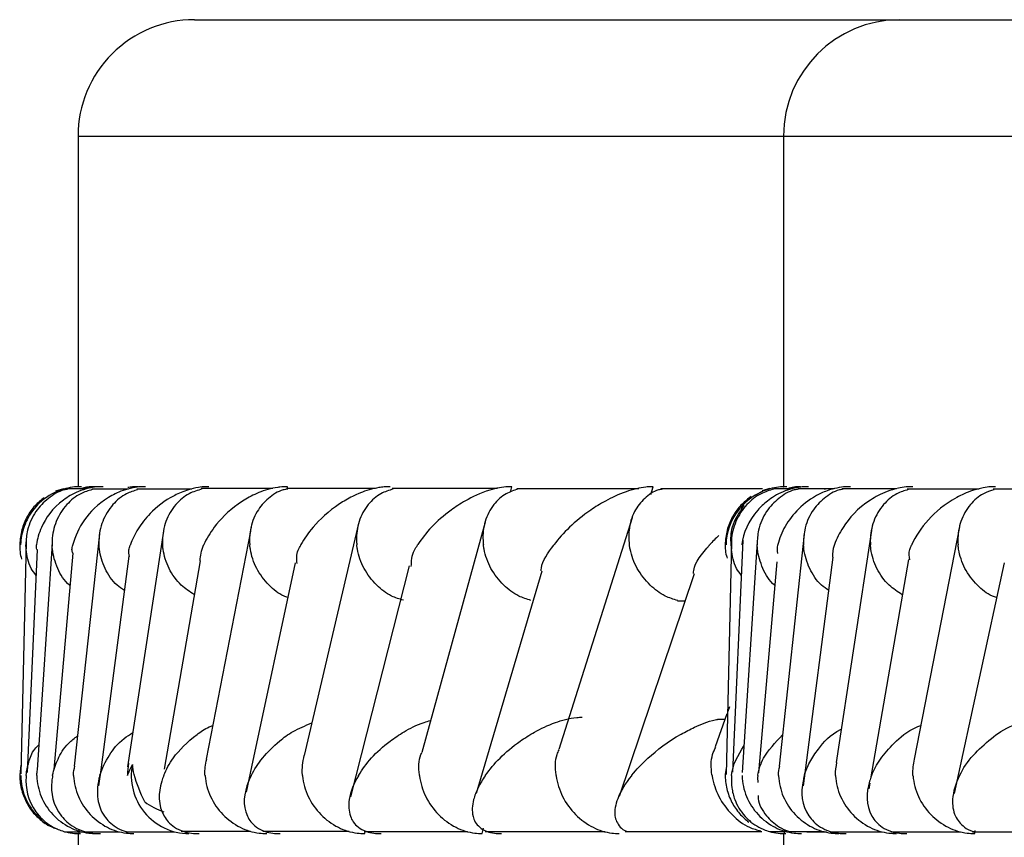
# Model space of a CAD drawing. Header units: millimetres. Extents: x 69 to 135, y 39 to 174.
# Tile 93 of 199: x 68.664 to 69.087, y 122.511 to 122.862. Entities that reach past the tile are written whole.
import ezdxf

# ---------------------------------------------------------------- set-up
doc = ezdxf.new("R2010")
doc.units = ezdxf.units.MM

msp = doc.modelspace()

# ---------------------------------------------------------------- linework, layer by layer
at = {"color": 7, "linetype": 'Continuous', "lineweight": 25}
for p, q in [((68.7388121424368, 122.8622491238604), (69.04188536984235, 122.8622491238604)), ((69.04188536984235, 122.8622491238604), (69.41912465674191, 122.8622491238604)), ((68.68881278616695, 122.8122490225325), (68.68881278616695, 122.6616329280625)), ((68.99188452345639, 122.8122490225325), (68.99188452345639, 122.6616329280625)), ((68.68251704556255, 122.6607343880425), (68.67909573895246, 122.6596577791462)), ((68.69244270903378, 122.6606803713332), (68.68419491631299, 122.6606803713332)), ((68.71053718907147, 122.6606241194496), (68.69467490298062, 122.6606241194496)), ((68.73763197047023, 122.66056637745), (68.7140598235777, 122.66056637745)), ((68.77244108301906, 122.6608267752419), (68.74174320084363, 122.6608267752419)), ((68.81655448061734, 122.6608211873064), (68.77852522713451, 122.6608211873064)), ((68.77861314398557, 122.6605425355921), (68.77881728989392, 122.6616299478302)), ((68.86900954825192, 122.6608051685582), (68.82374876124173, 122.6608051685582)), ((68.87462430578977, 122.6593299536), (68.87524419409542, 122.6616299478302)), ((68.92973774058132, 122.6607764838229), (68.8773094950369, 122.6607764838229)), ((68.93488609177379, 122.6582138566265), (68.93594556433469, 122.6616299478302)), ((68.98286783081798, 122.6607343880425), (68.93915080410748, 122.6607343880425)), ((68.98284845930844, 122.6595162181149), (68.97954338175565, 122.6578264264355)), ((68.98586445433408, 122.6608051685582), (68.9827143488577, 122.659879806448)), ((68.99577372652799, 122.6607764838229), (68.98758553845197, 122.6607764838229)), ((68.99692856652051, 122.661352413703), (68.99339103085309, 122.6604821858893)), ((69.0137177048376, 122.6607343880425), (68.99801486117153, 122.6607343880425)), ((69.00997453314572, 122.66056637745), (69.0093352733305, 122.66056637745)), ((69.04039674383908, 122.6606803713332), (69.01715540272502, 122.6606803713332)), ((69.0759196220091, 122.6606241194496), (69.04508911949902, 122.6606241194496)), ((69.12042641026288, 122.66056637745), (69.08191733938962, 122.66056637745)), ((68.80935572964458, 122.6457736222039), (68.78596388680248, 122.5461116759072)), ((68.86370771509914, 122.6463290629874), (68.83647435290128, 122.5474974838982)), ((68.92680966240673, 122.6482885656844), (68.89532052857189, 122.5486970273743)), ((68.69808726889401, 122.6413643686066), (68.68715726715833, 122.5416219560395)), ((68.72551732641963, 122.6425881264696), (68.71010803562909, 122.5412889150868)), ((68.76284026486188, 122.6425091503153), (68.74389492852, 122.5445463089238)), ((68.76317554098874, 122.6442432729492), (68.76299672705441, 122.6433246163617)), ((69.00078498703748, 122.6413043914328), (68.98999654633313, 122.5415478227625)), ((69.02966790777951, 122.6428705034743), (69.01458793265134, 122.5431564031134)), ((69.0674870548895, 122.6443185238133), (69.04806339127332, 122.5446282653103)), ((68.66652511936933, 122.6379262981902), (68.66426312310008, 122.5382159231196)), ((68.6776458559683, 122.6371123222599), (68.67124580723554, 122.5399645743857)), ((68.96956258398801, 122.6378093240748), (68.96732144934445, 122.5380374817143)), ((68.9744203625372, 122.638636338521), (68.97004687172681, 122.5390049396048)), ((68.9806475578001, 122.6379348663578), (68.97418045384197, 122.5388861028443)), ((68.67123984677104, 122.6346882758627), (68.66700195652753, 122.5388101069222)), ((68.68654184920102, 122.6331225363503), (68.67839389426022, 122.540106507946)), ((68.71063851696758, 122.6317557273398), (68.6985626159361, 122.5400357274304)), ((68.74127679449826, 122.629736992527), (68.72584664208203, 122.5402611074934)), ((68.78210746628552, 122.6288853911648), (68.76336627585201, 122.5413444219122)), ((69.01309781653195, 122.6314226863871), (69.00036179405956, 122.5331528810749)), ((69.04552721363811, 122.6303192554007), (69.02924620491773, 122.5361662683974)), ((69.08668422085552, 122.6289155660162), (69.06519376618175, 122.5298444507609)), ((68.83112483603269, 122.6275763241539), (68.80581223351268, 122.5283636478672)), ((68.88806515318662, 122.6253743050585), (68.85980510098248, 122.5298541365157)), ((68.95344399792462, 122.6242336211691), (68.92123364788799, 122.5285066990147)), ((68.94640319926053, 122.6125932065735), (68.94952648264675, 122.6125932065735)), ((68.96864020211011, 122.567041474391), (68.96792792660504, 122.5650462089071)), ((68.96757923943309, 122.5640720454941), (68.96251135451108, 122.549866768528)), ((68.96668964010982, 122.5615761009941), (68.96357827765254, 122.5615761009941)), ((68.6985626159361, 122.5400357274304), (68.6976476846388, 122.5330902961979)), ((68.76336627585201, 122.5413444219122), (68.76103722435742, 122.5304650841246)), ((69.02892582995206, 122.53431442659), (69.02849667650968, 122.5318315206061)), ((68.68931197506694, 122.5125907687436), (68.6893387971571, 122.5140529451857)), ((68.73318397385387, 122.5136591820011), (68.76294457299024, 122.5136591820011)), ((68.86243813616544, 122.5125907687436), (68.8630580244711, 122.5148792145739)), ((68.99237179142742, 122.5125907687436), (68.99239712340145, 122.5140365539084)), ((69.0740286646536, 122.5125907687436), (69.07428049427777, 122.5139147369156)), ((68.68305199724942, 122.5134192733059), (68.6903297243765, 122.5134192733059)), ((68.68881278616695, 122.5125907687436), (68.68881278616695, 122.4964509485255)), ((68.69175427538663, 122.5134025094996), (68.70663606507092, 122.5134025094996)), ((68.70929592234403, 122.5133965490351), (68.73021715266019, 122.5133965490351)), ((68.76821809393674, 122.5136014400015), (68.80532794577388, 122.5136014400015)), ((68.81176375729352, 122.513544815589), (68.856117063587, 122.513544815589)), ((68.8119559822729, 122.5125907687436), (68.81217651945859, 122.513544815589)), ((68.86369877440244, 122.5134907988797), (68.91522698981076, 122.5134907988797)), ((68.92392777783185, 122.5134483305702), (68.98258917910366, 122.5134483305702)), ((68.98584210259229, 122.5134907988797), (68.99307214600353, 122.5134907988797)), ((68.99188452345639, 122.5125907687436), (68.99188452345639, 122.4864980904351)), ((68.99456971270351, 122.5134483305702), (69.00931590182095, 122.5134483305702)), ((69.00194280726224, 122.5134192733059), (69.01042454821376, 122.5134192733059)), ((69.01199364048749, 122.5134192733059), (69.03426789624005, 122.5134192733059)), ((69.03814964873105, 122.5134025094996), (69.06799965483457, 122.5134025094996)), ((69.07313608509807, 122.5133965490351), (69.10801225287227, 122.5133965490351))]:
    msp.add_line(p, q, dxfattribs=at)
at = {"color": 1, "linetype": 'Continuous', "lineweight": 25}
for p, q in [((68.68881278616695, 122.8122490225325), (68.99188452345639, 122.8122490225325)), ((68.99188452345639, 122.8122490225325), (69.37329315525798, 122.8122490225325))]:
    msp.add_line(p, q, dxfattribs=at)
at = {"color": 7, "linetype": 'Continuous', "lineweight": 25, "flags": 128}
msp.add_lwpolyline([(68.98906820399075, 122.6293462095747), (68.98135983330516, 122.5404134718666), (68.98121678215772, 122.5387635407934)], dxfattribs=at)
at = {"color": 7, "linetype": 'Continuous', "lineweight": 25}
for centre, radius, start, end in [((68.73881228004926, 122.8122491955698), 0.04999999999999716, 89.99999999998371, 180.0000000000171), ((69.0418851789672, 122.8122491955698), 0.05000000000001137, 90, 180), ((68.73661294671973, 122.5375152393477), 0.02492501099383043, 168.9386502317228, 269.6227108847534), ((68.73549750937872, 122.5504266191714), 0.03015009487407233, 233.2766614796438, 250.9992775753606)]:
    msp.add_arc(centre, radius, start, end, dxfattribs=at)
for points, knots in [([(68.69022541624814, 122.6616299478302), (68.69015539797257, 122.6616307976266), (68.68889876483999, 122.661646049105), (68.68614258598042, 122.6614599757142), (68.68168293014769, 122.6604460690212), (68.67504803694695, 122.6574825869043), (68.66921041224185, 122.6519598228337), (68.66518958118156, 122.6445623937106), (68.66421124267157, 122.6393275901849), (68.66413594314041, 122.6366671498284), (68.66413497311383, 122.6366328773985)], [0, 0, 0, 0, 0.002840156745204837, 0.05097290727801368, 0.1103412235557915, 0.2078197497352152, 0.4531879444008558, 0.7216433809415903, 0.996414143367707, 1, 1, 1, 1]), ([(68.68430071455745, 122.6604978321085), (68.68379724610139, 122.6604163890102), (68.6807284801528, 122.6599199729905), (68.6757616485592, 122.6566998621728), (68.670091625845, 122.6509178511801), (68.66700853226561, 122.6438552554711), (68.66639767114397, 122.6388334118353), (68.66642712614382, 122.6367142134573), (68.66642826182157, 122.6366325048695)], [0, 0, 0, 0, 0.04526038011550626, 0.2758733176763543, 0.5176206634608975, 0.7965451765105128, 0.9921555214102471, 1, 1, 1, 1]), ([(68.69959526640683, 122.6616299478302), (68.6986285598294, 122.6616115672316), (68.69651923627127, 122.6615714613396), (68.69270178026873, 122.6609049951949), (68.68739217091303, 122.6591292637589), (68.67856575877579, 122.6536469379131), (68.673186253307, 122.6457290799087), (68.6712606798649, 122.6391740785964), (68.67093434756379, 122.63666702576), (68.67092990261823, 122.6366328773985)], [0, 0, 0, 0, 0.0388691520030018, 0.0848112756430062, 0.1629379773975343, 0.3126964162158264, 0.7369057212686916, 0.9964164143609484, 1, 1, 1, 1]), ([(68.69489991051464, 122.6603901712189), (68.69321310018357, 122.6598797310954), (68.68901281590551, 122.658608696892), (68.6834221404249, 122.6538706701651), (68.67897227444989, 122.6469278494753), (68.67765957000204, 122.6407744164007), (68.67763215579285, 122.6373370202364), (68.67764821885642, 122.6367142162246), (68.67765032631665, 122.6366325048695)], [0, 0, 0, 0, 0.1589046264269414, 0.3956844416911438, 0.6676515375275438, 0.9398394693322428, 0.9921069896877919, 1, 1, 1, 1]), ([(68.71781640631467, 122.6616299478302), (68.7171382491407, 122.6616239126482), (68.71535187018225, 122.6616080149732), (68.71188480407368, 122.6611323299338), (68.70679139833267, 122.6596869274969), (68.6981912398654, 122.6552553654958), (68.69064538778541, 122.6472581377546), (68.68750450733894, 122.6402883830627), (68.6866113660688, 122.6366670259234), (68.6866029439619, 122.6366328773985)], [0, 0, 0, 0, 0.02738115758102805, 0.07212653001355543, 0.1418833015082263, 0.2690956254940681, 0.6203434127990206, 0.9964199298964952, 1, 1, 1, 1]), ([(68.69599514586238, 122.6616329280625), (68.69439485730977, 122.6616205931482), (68.69217426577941, 122.6616034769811), (68.69013961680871, 122.6608033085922), (68.68957125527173, 122.6605797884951)], [0, 0, 0, 0, 0.7206586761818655, 1, 1, 1, 1]), ([(68.69777434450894, 122.6616299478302), (68.69720151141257, 122.6616258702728), (68.69539857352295, 122.6616130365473), (68.69291256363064, 122.6613064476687), (68.69144176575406, 122.6608246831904), (68.6908840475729, 122.6606420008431)], [0, 0, 0, 0, 0.2242624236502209, 0.7058447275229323, 1, 1, 1, 1]), ([(68.7143608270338, 122.6603216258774), (68.71275720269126, 122.6598298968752), (68.70866537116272, 122.6585751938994), (68.70324219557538, 122.6538709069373), (68.69893141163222, 122.6469325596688), (68.6977439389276, 122.6407771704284), (68.69777455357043, 122.6373385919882), (68.69780203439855, 122.636714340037), (68.69780563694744, 122.6366325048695)], [0, 0, 0, 0, 0.1536409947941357, 0.3920326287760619, 0.6655999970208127, 0.939342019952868, 0.9920481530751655, 1, 1, 1, 1]), ([(68.71468865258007, 122.6616299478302), (68.71385898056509, 122.6616206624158), (68.71226153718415, 122.6616027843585), (68.71083727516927, 122.6613733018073), (68.71015273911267, 122.6612630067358)], [0, 0, 0, 0, 0.5193749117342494, 1, 1, 1, 1]), ([(68.74502294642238, 122.6616295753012), (68.74461591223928, 122.6616299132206), (68.74312022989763, 122.6616311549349), (68.7400085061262, 122.6613084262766), (68.73512481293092, 122.6601226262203), (68.72691752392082, 122.6565324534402), (68.71986778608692, 122.6506838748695), (68.71426234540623, 122.6435079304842), (68.71209200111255, 122.6389692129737), (68.71128967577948, 122.6366666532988), (68.71127777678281, 122.6366325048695)], [0, 0, 0, 0, 0.01653727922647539, 0.06076766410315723, 0.1238725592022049, 0.2335088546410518, 0.5249147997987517, 0.7588892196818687, 0.996424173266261, 1, 1, 1, 1]), ([(68.74206208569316, 122.6606431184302), (68.74017333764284, 122.6600683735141), (68.73581690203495, 122.6587427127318), (68.73024593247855, 122.6538861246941), (68.72609406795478, 122.6469300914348), (68.7250177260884, 122.6407787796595), (68.72510678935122, 122.6373398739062), (68.72514566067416, 122.6367148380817), (68.72515075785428, 122.6366328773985)], [0, 0, 0, 0, 0.1773878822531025, 0.40914874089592, 0.6749684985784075, 0.940994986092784, 0.9922626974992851, 1, 1, 1, 1]), ([(68.77881728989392, 122.6616299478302), (68.77772666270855, 122.661606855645), (68.77632527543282, 122.6615771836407), (68.77343475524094, 122.6612000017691), (68.76868935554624, 122.6601238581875), (68.76286359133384, 122.6575861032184), (68.75430926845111, 122.6522232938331), (68.74749688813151, 122.6451367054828), (68.74393074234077, 122.6392091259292), (68.74282350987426, 122.6366673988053), (68.74280863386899, 122.6366332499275)], [0, 0, 0, 0, 0.04399569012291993, 0.0565316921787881, 0.1182056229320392, 0.2485776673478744, 0.3779132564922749, 0.7339197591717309, 0.996425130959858, 1, 1, 1, 1]), ([(68.7788858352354, 122.6605946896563), (68.77823000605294, 122.6604894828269), (68.7750856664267, 122.6599850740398), (68.77029530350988, 122.656715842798), (68.76516689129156, 122.6509158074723), (68.76265791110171, 122.6438584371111), (68.76241967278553, 122.6388338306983), (68.76260369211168, 122.6367145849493), (68.76261078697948, 122.6366328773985)], [0, 0, 0, 0, 0.05986882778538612, 0.2870380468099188, 0.5251632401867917, 0.7996343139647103, 0.9922748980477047, 1, 1, 1, 1]), ([(68.82284575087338, 122.6616299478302), (68.8220257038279, 122.6616184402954), (68.82044735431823, 122.6615962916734), (68.8173327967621, 122.661189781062), (68.81231657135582, 122.659989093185), (68.80652977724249, 122.6575290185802), (68.79756564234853, 122.6522200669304), (68.79006554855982, 122.6451491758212), (68.78594746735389, 122.6391954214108), (68.7845566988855, 122.6366671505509), (68.78453784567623, 122.6366328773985)], [0, 0, 0, 0, 0.03362641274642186, 0.06472096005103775, 0.1259400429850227, 0.2511318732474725, 0.3754641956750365, 0.7356146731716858, 0.9964160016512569, 0.9999999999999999, 0.9999999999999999, 0.9999999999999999, 0.9999999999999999]), ([(68.82419430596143, 122.66061629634), (68.82238472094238, 122.6600469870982), (68.81818385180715, 122.6587253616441), (68.81292425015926, 122.6538780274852), (68.80910788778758, 122.6469237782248), (68.80829598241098, 122.6407740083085), (68.80850521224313, 122.6373362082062), (68.80857077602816, 122.6367144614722), (68.8085793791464, 122.6366328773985)], [0, 0, 0, 0, 0.1755827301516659, 0.4076073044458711, 0.6742545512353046, 0.9410905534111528, 0.9922700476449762, 1, 1, 1, 1]), ([(68.87524419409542, 122.6616299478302), (68.87468637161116, 122.661626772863), (68.8729312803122, 122.6616167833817), (68.86955221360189, 122.6611763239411), (68.86264276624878, 122.659414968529), (68.8555905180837, 122.6559866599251), (68.84386632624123, 122.6482474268), (68.83795040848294, 122.6417052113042), (68.83474082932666, 122.6366671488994), (68.83471899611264, 122.6366328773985)], [0, 0, 0, 0, 0.02334993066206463, 0.07346649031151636, 0.1347026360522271, 0.3255523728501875, 0.4727989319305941, 0.9964137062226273, 1, 1, 1, 1]), ([(68.87782209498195, 122.6605797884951), (68.8760782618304, 122.6600193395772), (68.8719883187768, 122.6587048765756), (68.86691235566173, 122.6538756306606), (68.86328037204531, 122.6469228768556), (68.86258571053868, 122.6407720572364), (68.86286832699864, 122.6373359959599), (68.86294117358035, 122.6367144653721), (68.86295073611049, 122.6366328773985)], [0, 0, 0, 0, 0.1729687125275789, 0.4056765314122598, 0.6732080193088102, 0.9409565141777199, 0.992249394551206, 1, 1, 1, 1]), ([(68.93594556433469, 122.6616299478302), (68.93564019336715, 122.6616311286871), (68.93461114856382, 122.6616351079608), (68.93214514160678, 122.6614562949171), (68.92838894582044, 122.6607689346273), (68.92210547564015, 122.6588587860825), (68.91543539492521, 122.6556807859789), (68.90349415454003, 122.6481907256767), (68.89700922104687, 122.6416977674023), (68.89329394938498, 122.6366671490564), (68.89326863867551, 122.6366328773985)], [0, 0, 0, 0, 0.01306392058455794, 0.04402304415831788, 0.1002122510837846, 0.166355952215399, 0.3297164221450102, 0.4739187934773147, 0.9964160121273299, 0.9999999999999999, 0.9999999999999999, 0.9999999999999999, 0.9999999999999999]), ([(68.9396991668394, 122.6605335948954), (68.93917293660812, 122.660442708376), (68.93627636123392, 122.6599424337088), (68.93193841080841, 122.6567044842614), (68.92732544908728, 122.6509152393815), (68.92529879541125, 122.6438552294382), (68.92537267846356, 122.6388328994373), (68.92566015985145, 122.6367143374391), (68.92567121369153, 122.6366328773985)], [0, 0, 0, 0, 0.05088873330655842, 0.2801113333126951, 0.5204178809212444, 0.7977682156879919, 0.992224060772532, 1, 1, 1, 1]), ([(68.99327629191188, 122.6616299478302), (68.99269922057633, 122.6616267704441), (68.99088326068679, 122.6616167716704), (68.98765605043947, 122.6611762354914), (68.98160848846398, 122.6594152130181), (68.97648055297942, 122.6559861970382), (68.96925553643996, 122.6482499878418), (68.9673410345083, 122.6416823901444), (68.96719874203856, 122.6366671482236), (68.96719776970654, 122.6366328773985)], [0, 0, 0, 0, 0.02334246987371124, 0.07345537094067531, 0.1346973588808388, 0.3255437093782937, 0.472784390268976, 0.9963973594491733, 1, 1, 1, 1]), ([(68.98772560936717, 122.6605797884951), (68.98584056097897, 122.6600192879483), (68.98141902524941, 122.6587045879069), (68.97556597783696, 122.6538759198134), (68.97098291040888, 122.6469229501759), (68.96955444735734, 122.6407715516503), (68.96946337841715, 122.6373359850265), (68.96946808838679, 122.6367144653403), (68.96946870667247, 122.6366328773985)], [0, 0, 0, 0, 0.1729524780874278, 0.4056742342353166, 0.6732008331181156, 0.9409472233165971, 0.9922480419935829, 1, 1, 1, 1]), ([(69.0025790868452, 122.6616299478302), (69.00225732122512, 122.6616311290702), (69.00117308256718, 122.6616351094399), (68.99869737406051, 122.661456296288), (68.99519606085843, 122.6607691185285), (68.98983051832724, 122.6588583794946), (68.98488364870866, 122.6556808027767), (68.97718044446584, 122.6481915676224), (68.97466764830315, 122.6416899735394), (68.97394251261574, 122.6366671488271), (68.97393756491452, 122.6366328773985)], [0, 0, 0, 0, 0.01306654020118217, 0.04402971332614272, 0.1002225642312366, 0.1663523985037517, 0.3297168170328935, 0.4739185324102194, 0.996410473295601, 1, 1, 1, 1]), ([(68.99818771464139, 122.6605335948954), (68.9976204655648, 122.6604427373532), (68.99450004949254, 122.6599429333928), (68.98954223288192, 122.6567037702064), (68.98399665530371, 122.6509157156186), (68.98103932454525, 122.6438554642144), (68.98054271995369, 122.6388317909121), (68.98059775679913, 122.6367143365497), (68.98059987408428, 122.6366328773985)], [0, 0, 0, 0, 0.05092031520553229, 0.2801107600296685, 0.5204285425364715, 0.7977603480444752, 0.9922197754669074, 1, 1, 1, 1]), ([(69.02060949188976, 122.6616299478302), (69.02054048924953, 122.6616307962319), (69.01929353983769, 122.6616461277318), (69.01651128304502, 122.6614601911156), (69.01186345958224, 122.6604458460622), (69.00464519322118, 122.6574826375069), (68.99769334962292, 122.6519605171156), (68.99214121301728, 122.6445597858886), (68.9901207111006, 122.639332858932), (68.98946554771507, 122.6366671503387), (68.98945712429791, 122.6366328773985)], [0, 0, 0, 0, 0.002821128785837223, 0.05098072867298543, 0.1103347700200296, 0.2078154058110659, 0.4531874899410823, 0.721639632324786, 0.9964211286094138, 1, 1, 1, 1]), ([(68.99327629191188, 122.6616299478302), (68.99293607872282, 122.6616312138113), (68.99224809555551, 122.6616337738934), (68.9918173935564, 122.6616328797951), (68.99194471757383, 122.6616329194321), (68.99197244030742, 122.6616329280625)], [0, 0, 0, 0, 0.4335138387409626, 0.8766568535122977, 1, 1, 1, 1]), ([(68.99917417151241, 122.6616329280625), (68.99895146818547, 122.661632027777), (68.99682641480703, 122.66162343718), (68.99475034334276, 122.6610806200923), (68.9928918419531, 122.6605946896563)], [0, 0, 0, 0, 0.1047989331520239, 1, 1, 1, 1]), ([(69.01739084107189, 122.6604978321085), (69.01689395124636, 122.660416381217), (69.01386449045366, 122.6599197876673), (69.00904981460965, 122.6566994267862), (69.00363061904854, 122.6509176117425), (69.00081600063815, 122.6438568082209), (69.00041520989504, 122.6388315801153), (69.00050868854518, 122.6367142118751), (69.00051229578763, 122.6366325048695)], [0, 0, 0, 0, 0.04524177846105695, 0.2758321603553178, 0.5175994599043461, 0.7965427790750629, 0.9921488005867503, 1, 1, 1, 1]), ([(69.04739581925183, 122.6616299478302), (69.04643417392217, 122.6616115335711), (69.0443350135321, 122.6615713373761), (69.04041145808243, 122.6609050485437), (69.03477752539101, 122.6591294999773), (69.0248885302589, 122.6536470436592), (69.01788049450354, 122.6457232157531), (69.01466103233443, 122.6391819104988), (69.01378473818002, 122.6366670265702), (69.01377283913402, 122.6366328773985)], [0, 0, 0, 0, 0.03884885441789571, 0.08480255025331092, 0.162940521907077, 0.3126915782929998, 0.7369138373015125, 0.9964275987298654, 0.9999999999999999, 0.9999999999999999, 0.9999999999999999, 0.9999999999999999]), ([(69.04544674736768, 122.6603901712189), (69.04379667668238, 122.6598796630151), (69.03968726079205, 122.6586082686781), (69.03432891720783, 122.6538710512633), (69.03018026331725, 122.6469284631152), (69.02910662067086, 122.6407725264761), (69.0292053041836, 122.6373373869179), (69.02924409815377, 122.6367142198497), (69.02924918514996, 122.6366325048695)], [0, 0, 0, 0, 0.1588810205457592, 0.3956849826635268, 0.6676443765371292, 0.9398247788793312, 0.9921093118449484, 1, 1, 1, 1]), ([(69.08301555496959, 122.6616299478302), (69.0823446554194, 122.6616238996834), (69.0805770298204, 122.6616079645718), (69.07705406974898, 122.66113269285), (69.07172244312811, 122.659686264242), (69.06229805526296, 122.6552558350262), (69.05320068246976, 122.6472587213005), (69.04854622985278, 122.6402861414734), (69.04696962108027, 122.6366670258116), (69.04695474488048, 122.6366328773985)], [0, 0, 0, 0, 0.02738000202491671, 0.07213835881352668, 0.1418650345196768, 0.2690823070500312, 0.6203301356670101, 0.9964175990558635, 0.9999999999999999, 0.9999999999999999, 0.9999999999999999, 0.9999999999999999]), ([(69.08235245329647, 122.6603216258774), (69.08078989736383, 122.6598299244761), (69.07680307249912, 122.6585753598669), (69.07162921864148, 122.6538707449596), (69.06763926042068, 122.6469332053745), (69.06668626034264, 122.6407753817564), (69.06684762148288, 122.6373392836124), (69.06689784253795, 122.6367143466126), (69.06690441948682, 122.6366325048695)], [0, 0, 0, 0, 0.1536525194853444, 0.392040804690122, 0.6656034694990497, 0.9393442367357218, 0.9920565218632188, 1, 1, 1, 1]), ([(68.67429756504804, 122.6569856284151), (68.67292011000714, 122.6558681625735), (68.67004384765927, 122.6535347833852), (68.66671804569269, 122.6487846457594), (68.66436910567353, 122.6431059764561), (68.66365446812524, 122.6368787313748), (68.66382604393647, 122.6325214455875), (68.66457504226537, 122.6305345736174), (68.66458051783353, 122.6305200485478)], [0, 0, 0, 0, 0.1773549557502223, 0.370334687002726, 0.575301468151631, 0.786850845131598, 0.9984417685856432, 1, 1, 1, 1]), ([(68.97799068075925, 122.6574136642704), (68.97664045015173, 122.6563902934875), (68.97380787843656, 122.6542434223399), (68.9704005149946, 122.6498063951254), (68.96783255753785, 122.644389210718), (68.96676437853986, 122.6382735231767), (68.96674134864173, 122.633610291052), (68.9675383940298, 122.6312886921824), (68.9676477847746, 122.6309700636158)], [0, 0, 0, 0, 0.167667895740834, 0.3517409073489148, 0.5495504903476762, 0.7565168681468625, 0.9665830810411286, 1, 1, 1, 1]), ([(68.97486292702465, 122.6536656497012), (68.97282534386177, 122.6505345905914), (68.96922157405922, 122.6449968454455), (68.969081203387, 122.6391886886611), (68.96926504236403, 122.6366671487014), (68.96926754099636, 122.6366328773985)], [0, 0, 0, 0, 0.5620376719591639, 0.9940474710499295, 1, 1, 1, 1]), ([(68.964157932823, 122.6406658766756), (68.96275526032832, 122.6393574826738), (68.96131598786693, 122.6380149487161), (68.96018571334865, 122.6366671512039), (68.96015697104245, 122.6366328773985)], [0, 0, 0, 0, 0.9745705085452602, 0.9999999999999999, 0.9999999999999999, 0.9999999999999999, 0.9999999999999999]), ([(68.67074661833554, 122.6235422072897), (68.67001505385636, 122.624517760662), (68.66752644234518, 122.6278363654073), (68.66665590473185, 122.6325064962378), (68.66643963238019, 122.6359311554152), (68.66642958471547, 122.6365509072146), (68.66642826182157, 122.6366325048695)], [0, 0, 0, 0, 0.2544562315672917, 0.8656006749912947, 0.9823047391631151, 1, 1, 1, 1]), ([(68.67106848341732, 122.6347106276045), (68.67095606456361, 122.635315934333), (68.67083734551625, 122.6359551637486), (68.67092523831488, 122.6365987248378), (68.67092990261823, 122.6366328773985)], [0, 0, 0, 0, 0.9469319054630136, 1, 1, 1, 1]), ([(68.68532293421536, 122.6192067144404), (68.68526014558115, 122.6192535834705), (68.6827921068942, 122.6210958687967), (68.67978277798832, 122.6265089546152), (68.67792860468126, 122.6324869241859), (68.67767474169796, 122.6359301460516), (68.67765316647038, 122.6365508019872), (68.67765032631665, 122.6366325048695)], [0, 0, 0, 0, 0.01161701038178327, 0.456630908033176, 0.9019145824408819, 0.9870880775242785, 1, 1, 1, 1]), ([(68.68651651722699, 122.6331299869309), (68.68636329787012, 122.6336140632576), (68.68600831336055, 122.6347355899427), (68.68643740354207, 122.6359147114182), (68.68659507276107, 122.6365987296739), (68.6866029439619, 122.6366328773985)], [0, 0, 0, 0, 0.4191057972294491, 0.9710004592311, 1, 1, 1, 1]), ([(68.70870136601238, 122.6170341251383), (68.70762173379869, 122.6177683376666), (68.70402982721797, 122.6202110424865), (68.70004309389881, 122.626433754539), (68.69816335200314, 122.6324876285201), (68.69784285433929, 122.6359284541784), (68.69780996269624, 122.6365506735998), (68.69780563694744, 122.6366325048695)], [0, 0, 0, 0, 0.1620760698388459, 0.5392226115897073, 0.9166537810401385, 0.9890387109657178, 0.9999999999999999, 0.9999999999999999, 0.9999999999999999, 0.9999999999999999]), ([(68.71093654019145, 122.6316678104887), (68.71071286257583, 122.6325908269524), (68.71032411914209, 122.6341949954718), (68.71102224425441, 122.6358713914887), (68.71126639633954, 122.6365986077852), (68.71127777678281, 122.6366325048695)], [0, 0, 0, 0, 0.5636842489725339, 0.979662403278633, 1, 1, 1, 1]), ([(68.73877637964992, 122.6152318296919), (68.73681711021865, 122.6165112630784), (68.73229618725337, 122.6194634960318), (68.72751833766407, 122.6263980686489), (68.72558178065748, 122.6324884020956), (68.72520086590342, 122.6359281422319), (68.72515657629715, 122.6365510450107), (68.72515075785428, 122.6366328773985)], [0, 0, 0, 0, 0.2560675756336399, 0.5908640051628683, 0.925913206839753, 0.9902670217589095, 1, 1, 1, 1]), ([(68.74122464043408, 122.6297440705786), (68.741500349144, 122.632001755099), (68.74178018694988, 122.6342932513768), (68.74279367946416, 122.6365992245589), (68.74280863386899, 122.6366332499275)], [0, 0, 0, 0, 0.9852446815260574, 1, 1, 1, 1]), ([(68.77893798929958, 122.6140829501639), (68.77839163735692, 122.6142620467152), (68.77531700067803, 122.6152699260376), (68.77034500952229, 122.6194702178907), (68.76511046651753, 122.6263208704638), (68.76311240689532, 122.6324954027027), (68.76267371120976, 122.6359299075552), (68.76261810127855, 122.6365511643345), (68.76261078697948, 122.6366328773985)], [0, 0, 0, 0, 0.05738526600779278, 0.3229399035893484, 0.6277460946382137, 0.9327587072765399, 0.9911558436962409, 1, 1, 1, 1]), ([(68.7828823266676, 122.6286577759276), (68.78276448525, 122.6305520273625), (68.7826028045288, 122.6331509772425), (68.78411312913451, 122.6358461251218), (68.78451947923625, 122.636598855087), (68.78453784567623, 122.6366328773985)], [0, 0, 0, 0, 0.7196159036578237, 0.9873270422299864, 1, 1, 1, 1]), ([(68.82859610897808, 122.6128673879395), (68.82687832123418, 122.6133811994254), (68.82261431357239, 122.6146566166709), (68.81653026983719, 122.6194005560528), (68.81125298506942, 122.626344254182), (68.80916479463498, 122.6324971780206), (68.80865054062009, 122.6359309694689), (68.80858765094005, 122.636551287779), (68.8085793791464, 122.6366328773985)], [0, 0, 0, 0, 0.1596556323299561, 0.3963078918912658, 0.6681359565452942, 0.9401449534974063, 0.9921273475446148, 1, 1, 1, 1]), ([(68.83197122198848, 122.6273297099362), (68.83206427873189, 122.6296738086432), (68.83218493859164, 122.6327132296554), (68.83422084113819, 122.6358543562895), (68.83469714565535, 122.6365987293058), (68.83471899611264, 122.6366328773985)], [0, 0, 0, 0, 0.7628412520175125, 0.989120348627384, 1, 1, 1, 1]), ([(68.88337277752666, 122.6127977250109), (68.88159890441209, 122.6133301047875), (68.87729464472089, 122.6146219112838), (68.87113103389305, 122.6193978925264), (68.86579495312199, 122.6263478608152), (68.86359885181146, 122.6324975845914), (68.86303924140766, 122.6359318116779), (68.86296103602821, 122.6365512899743), (68.86295073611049, 122.6366328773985)], [0, 0, 0, 0, 0.1648542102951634, 0.400014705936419, 0.6701824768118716, 0.9405655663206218, 0.9921722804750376, 1, 1, 1, 1]), ([(68.88775073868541, 122.625504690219), (68.88777871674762, 122.6258866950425), (68.88804069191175, 122.6294636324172), (68.89076717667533, 122.6332611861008), (68.89324330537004, 122.6365987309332), (68.89326863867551, 122.6366328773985)], [0, 0, 0, 0, 0.1058196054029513, 0.990851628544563, 0.9999999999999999, 0.9999999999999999, 0.9999999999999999, 0.9999999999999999]), ([(68.94644790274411, 122.6127299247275), (68.94462409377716, 122.6132799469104), (68.94029072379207, 122.6145867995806), (68.93406567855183, 122.6193960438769), (68.92866727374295, 122.626347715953), (68.92639826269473, 122.6324988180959), (68.92576801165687, 122.6359316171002), (68.92568247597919, 122.6365512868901), (68.92567121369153, 122.6366328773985)], [0, 0, 0, 0, 0.1698570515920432, 0.403580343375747, 0.6721570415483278, 0.940929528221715, 0.9922223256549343, 1, 1, 1, 1]), ([(68.95325326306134, 122.6243274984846), (68.95326683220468, 122.6247740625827), (68.95338554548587, 122.6286809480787), (68.95703376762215, 122.6329305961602), (68.96012816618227, 122.6365987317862), (68.96015697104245, 122.6366328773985)], [0, 0, 0, 0, 0.113358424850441, 0.9917465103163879, 1, 1, 1, 1]), ([(68.9737587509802, 122.623583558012), (68.97303809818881, 122.6245461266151), (68.97056251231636, 122.6278527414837), (68.96968575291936, 122.632506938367), (68.96948467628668, 122.6359318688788), (68.96947056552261, 122.6365512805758), (68.96946870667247, 122.6366328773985)], [0, 0, 0, 0, 0.2518588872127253, 0.865185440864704, 0.9822405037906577, 1, 1, 1, 1]), ([(68.98819499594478, 122.6192663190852), (68.98815766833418, 122.6192938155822), (68.98569985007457, 122.6211043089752), (68.98274905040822, 122.6265237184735), (68.98086761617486, 122.632488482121), (68.98062886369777, 122.6359324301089), (68.98060325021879, 122.6365513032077), (68.98059987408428, 122.6366328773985)], [0, 0, 0, 0, 0.006896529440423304, 0.45409860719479, 0.9016376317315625, 0.9870347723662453, 0.9999999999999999, 0.9999999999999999, 0.9999999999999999, 0.9999999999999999]), ([(68.98944222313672, 122.6329891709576), (68.98930325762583, 122.6341652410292), (68.98916030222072, 122.6353750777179), (68.98944906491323, 122.636598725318), (68.98945712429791, 122.6366328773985)], [0, 0, 0, 0, 0.9720899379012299, 1, 1, 1, 1]), ([(69.0112485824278, 122.6171525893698), (69.01022520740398, 122.6178511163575), (69.00669090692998, 122.6202635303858), (69.0027522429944, 122.6264410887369), (69.0008610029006, 122.6324932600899), (69.00055409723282, 122.6359309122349), (69.0005171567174, 122.6365509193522), (69.00051229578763, 122.6366325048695)], [0, 0, 0, 0, 0.1550769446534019, 0.5355695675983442, 0.9162752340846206, 0.9889828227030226, 1, 1, 1, 1]), ([(69.0130948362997, 122.6314230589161), (69.01313431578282, 122.6331222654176), (69.01317458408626, 122.6348554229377), (69.01376134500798, 122.6365987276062), (69.01377283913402, 122.6366328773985)], [0, 0, 0, 0, 0.9804108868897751, 1, 1, 1, 1]), ([(69.04291504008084, 122.6152132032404), (69.04094630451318, 122.6164988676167), (69.0364132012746, 122.6194591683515), (69.03162252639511, 122.6264010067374), (69.02968180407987, 122.632494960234), (69.02929927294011, 122.6359289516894), (69.02925500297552, 122.6365507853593), (69.02924918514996, 122.6366325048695)], [0, 0, 0, 0, 0.2568674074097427, 0.5914488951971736, 0.9262559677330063, 0.9903087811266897, 1, 1, 1, 1]), ([(69.04614263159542, 122.6301415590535), (69.04591967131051, 122.6316162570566), (69.04560050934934, 122.6337272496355), (69.0466314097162, 122.6359152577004), (69.04693935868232, 122.6365987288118), (69.04695474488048, 122.6366328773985)], [0, 0, 0, 0, 0.6876792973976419, 0.9843953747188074, 1, 1, 1, 1]), ([(69.08345066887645, 122.6140065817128), (69.08283245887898, 122.6142073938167), (69.07968272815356, 122.615230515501), (69.07464201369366, 122.6194612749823), (69.06940917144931, 122.6263202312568), (69.0674100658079, 122.6324927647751), (69.06696730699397, 122.6359283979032), (69.06691172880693, 122.6365506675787), (69.06690441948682, 122.6366325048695)], [0, 0, 0, 0, 0.06439337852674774, 0.3280791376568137, 0.6305163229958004, 0.9331730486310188, 0.9912113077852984, 1, 1, 1, 1]), ([(68.80931698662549, 122.5375908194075), (68.80933733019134, 122.5376249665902), (68.8122955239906, 122.5425903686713), (68.81782723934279, 122.5490658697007), (68.82892904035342, 122.5565036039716), (68.83476664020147, 122.5596388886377), (68.83932755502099, 122.5609555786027), (68.84025626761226, 122.5612236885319)], [0, 0, 0, 0, 0.004087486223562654, 0.5943685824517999, 0.7623559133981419, 0.9516099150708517, 1, 1, 1, 1]), ([(68.8638120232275, 122.5375908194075), (68.86383584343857, 122.5376249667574), (68.86728862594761, 122.5425746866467), (68.87344806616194, 122.548995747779), (68.88504675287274, 122.556458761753), (68.89165576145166, 122.5596787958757), (68.8981407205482, 122.5617115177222), (68.90217852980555, 122.5624561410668), (68.90462006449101, 122.5625888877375), (68.90538931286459, 122.562590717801), (68.9054533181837, 122.5625908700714)], [0, 0, 0, 0, 0.003598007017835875, 0.5215375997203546, 0.6668492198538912, 0.8334596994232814, 0.8999923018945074, 0.9672541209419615, 0.9972753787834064, 1, 1, 1, 1]), ([(68.92665469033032, 122.5375908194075), (68.92668198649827, 122.5376249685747), (68.92866171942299, 122.5401017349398), (68.93434345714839, 122.5460979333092), (68.94350515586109, 122.5531744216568), (68.95406161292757, 122.5585446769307), (68.95946552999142, 122.5608607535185), (68.96323253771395, 122.5616155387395), (68.96355443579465, 122.5616800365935)], [0, 0, 0, 0, 0.003974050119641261, 0.2882293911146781, 0.7008013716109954, 0.8260787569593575, 0.9851380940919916, 1, 1, 1, 1]), ([(68.69816922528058, 122.5375904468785), (68.69817962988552, 122.5376244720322), (68.69907270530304, 122.5405450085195), (68.70177527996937, 122.5458719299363), (68.70631211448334, 122.5521170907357), (68.71105155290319, 122.5551434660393), (68.71234171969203, 122.5559673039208)], [0, 0, 0, 0, 0.005423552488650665, 0.4655286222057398, 0.8545065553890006, 1, 1, 1, 1]), ([(68.72563951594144, 122.5375911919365), (68.72565290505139, 122.5376250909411), (68.72664052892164, 122.540125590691), (68.72984152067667, 122.5461177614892), (68.73683333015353, 122.5530576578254), (68.74333710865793, 122.5577449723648), (68.74619833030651, 122.5588747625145), (68.74670528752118, 122.5590749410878)], [0, 0, 0, 0, 0.004579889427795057, 0.3378273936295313, 0.8036007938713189, 0.9652015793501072, 1, 1, 1, 1]), ([(68.76322471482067, 122.5375908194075), (68.76324157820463, 122.537624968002), (68.76570692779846, 122.542617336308), (68.77090888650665, 122.5490331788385), (68.78079522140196, 122.5566101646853), (68.78641219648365, 122.5589729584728), (68.78926449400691, 122.5601727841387)], [0, 0, 0, 0, 0.004321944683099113, 0.6318485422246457, 0.813052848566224, 1, 1, 1, 1]), ([(69.0008714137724, 122.5375908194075), (69.00088132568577, 122.5376248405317), (69.00143365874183, 122.5395206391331), (69.00294583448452, 122.5433565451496), (69.00760815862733, 122.5499631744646), (69.01160671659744, 122.5550155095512), (69.01672023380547, 122.5575041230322), (69.01676052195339, 122.5575237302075)], [0, 0, 0, 0, 0.005027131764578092, 0.2801326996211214, 0.5580546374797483, 0.9965180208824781, 1, 1, 1, 1]), ([(69.02973794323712, 122.5375908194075), (69.02975133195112, 122.5376248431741), (69.03066844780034, 122.5399554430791), (69.03313811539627, 122.544644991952), (69.03935872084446, 122.5515878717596), (69.04502542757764, 122.5567097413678), (69.05034040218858, 122.5588861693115), (69.0508841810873, 122.5591088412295)], [0, 0, 0, 0, 0.0045705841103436, 0.3130812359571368, 0.6278793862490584, 0.9619280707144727, 1, 1, 1, 1]), ([(69.06752430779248, 122.5375904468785), (69.06754167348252, 122.5376244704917), (69.06903388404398, 122.5405480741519), (69.07254525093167, 122.5459429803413), (69.08050898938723, 122.553097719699), (69.08652916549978, 122.5576395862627), (69.0909278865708, 122.5592523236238), (69.09101002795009, 122.5592824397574)], [0, 0, 0, 0, 0.004536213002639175, 0.389790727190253, 0.7154574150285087, 0.994686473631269, 1, 1, 1, 1]), ([(68.67788129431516, 122.5375908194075), (68.67788772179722, 122.537624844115), (68.67832706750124, 122.5399505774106), (68.68004277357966, 122.5446040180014), (68.68309147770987, 122.5503734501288), (68.68724180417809, 122.5535688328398), (68.68858032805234, 122.5545993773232)], [0, 0, 0, 0, 0.005888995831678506, 0.4025378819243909, 0.8073121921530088, 1, 1, 1, 1]), ([(68.98082935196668, 122.5375908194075), (68.98083579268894, 122.5376249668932), (68.98130253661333, 122.5400995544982), (68.9830342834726, 122.5460412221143), (68.98834987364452, 122.5517163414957), (68.991455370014, 122.5550318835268)], [0, 0, 0, 0, 0.005784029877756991, 0.4191549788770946, 1, 1, 1, 1]), ([(68.66652809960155, 122.5375908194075), (68.66653104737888, 122.5376248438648), (68.66669598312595, 122.5395286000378), (68.66763177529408, 122.5433184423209), (68.66897219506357, 122.5477495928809), (68.67135735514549, 122.55014459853), (68.67195659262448, 122.5507463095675)], [0, 0, 0, 0, 0.007687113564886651, 0.4301138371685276, 0.8568242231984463, 1, 1, 1, 1]), ([(68.8941910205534, 122.5375908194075), (68.89418053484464, 122.5376723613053), (68.89378705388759, 122.5407322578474), (68.89358541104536, 122.5447721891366), (68.89519241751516, 122.547968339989), (68.89551871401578, 122.5486173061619)], [0, 0, 0, 0, 0.02135322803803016, 0.8012895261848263, 1, 1, 1, 1]), ([(68.96120154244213, 122.5375908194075), (68.96119005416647, 122.5376723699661), (68.9607586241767, 122.540734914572), (68.96053548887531, 122.5451903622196), (68.96228562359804, 122.5487393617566), (68.96278702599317, 122.5497561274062)], [0, 0, 0, 0, 0.01914556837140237, 0.718991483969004, 1, 1, 1, 1]), ([(68.9695700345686, 122.5375908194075), (68.96957247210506, 122.5376249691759), (68.96988221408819, 122.5419644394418), (68.97241980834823, 122.5462421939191), (68.97493743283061, 122.5504862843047)], [0, 0, 0, 0, 0.007869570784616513, 1, 1, 1, 1]), ([(68.74335997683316, 122.5375911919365), (68.7433537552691, 122.5376730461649), (68.7431755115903, 122.540018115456), (68.74364018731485, 122.542308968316), (68.74408864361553, 122.5445198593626)], [0, 0, 0, 0, 0.0349048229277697, 1, 1, 1, 1]), ([(68.78521435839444, 122.5375911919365), (68.78520669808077, 122.5376727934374), (68.78493594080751, 122.5405570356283), (68.78545124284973, 122.5433751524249), (68.78595196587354, 122.5461135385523)], [0, 0, 0, 0, 0.02829218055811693, 0.9999999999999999, 0.9999999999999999, 0.9999999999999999, 0.9999999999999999]), ([(68.83551918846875, 122.5375911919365), (68.83551021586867, 122.5376727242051), (68.83517350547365, 122.540732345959), (68.83495037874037, 122.5443540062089), (68.83638667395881, 122.5471989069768), (68.83652650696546, 122.5474758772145)], [0, 0, 0, 0, 0.02411604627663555, 0.9049911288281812, 0.9999999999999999, 0.9999999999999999, 0.9999999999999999, 0.9999999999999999]), ([(69.04750757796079, 122.5375908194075), (69.0475013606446, 122.5376725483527), (69.04732089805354, 122.540044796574), (69.0477896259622, 122.5423641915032), (69.04824220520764, 122.5446036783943)], [0, 0, 0, 0, 0.03445210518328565, 1, 1, 1, 1]), ([(68.66435998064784, 122.542515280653), (68.66408222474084, 122.5405694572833), (68.66350656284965, 122.5365366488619), (68.66460209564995, 122.5304568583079), (68.66700798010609, 122.5249177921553), (68.67039751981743, 122.5203196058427), (68.67325432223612, 122.5180811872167), (68.67461943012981, 122.5170115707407)], [0, 0, 0, 0, 0.2018084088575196, 0.4182572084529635, 0.6265395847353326, 0.8215439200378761, 0.9999999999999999, 0.9999999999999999, 0.9999999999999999, 0.9999999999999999]), ([(68.67109530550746, 122.5375908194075), (68.67109304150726, 122.5376724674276), (68.67107103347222, 122.5384661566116), (68.67126841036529, 122.5392416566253), (68.67144548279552, 122.5399373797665)], [0, 0, 0, 0, 0.1028715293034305, 0.9999999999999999, 0.9999999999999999, 0.9999999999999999, 0.9999999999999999]), ([(68.68690096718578, 122.5375908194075), (68.6868975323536, 122.5376725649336), (68.6868408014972, 122.5390227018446), (68.68715610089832, 122.5403421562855), (68.68745231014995, 122.5415817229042)], [0, 0, 0, 0, 0.06054610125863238, 1, 1, 1, 1]), ([(68.71051632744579, 122.5428092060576), (68.7102480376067, 122.5411470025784), (68.70996658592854, 122.5394032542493), (68.71007893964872, 122.5376721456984), (68.71008419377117, 122.5375911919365)], [0, 0, 0, 0, 0.9532358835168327, 1, 1, 1, 1]), ([(68.71008419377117, 122.5375911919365), (68.71009608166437, 122.5376225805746), (68.71064544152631, 122.5390731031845), (68.71140644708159, 122.5407028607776), (68.71215098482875, 122.5422973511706)], [0, 0, 0, 0, 0.02163953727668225, 1, 1, 1, 1]), ([(68.71746920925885, 122.5262603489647), (68.71566191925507, 122.5301102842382), (68.71323969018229, 122.5352701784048), (68.71237141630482, 122.5408745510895), (68.71215098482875, 122.5422973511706)], [0, 0, 0, 0, 0.746126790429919, 1, 1, 1, 1]), ([(68.96739893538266, 122.5415351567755), (68.96718608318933, 122.5404058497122), (68.96658046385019, 122.53719268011), (68.96733543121, 122.5318095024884), (68.96945079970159, 122.5260310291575), (68.97273132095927, 122.5211113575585), (68.97561474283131, 122.5186763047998), (68.97699975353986, 122.5175066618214)], [0, 0, 0, 0, 0.126085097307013, 0.3587445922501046, 0.585836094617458, 0.8010622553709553, 1, 1, 1, 1]), ([(68.98975067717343, 122.5375908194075), (68.9897472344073, 122.5376724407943), (68.98969135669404, 122.5389971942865), (68.99000101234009, 122.5402922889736), (68.99029158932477, 122.5415075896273)], [0, 0, 0, 0, 0.06161250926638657, 1, 1, 1, 1]), ([(69.01419603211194, 122.5375908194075), (69.01419123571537, 122.5376724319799), (69.01408123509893, 122.5395441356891), (69.0144857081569, 122.5413705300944), (69.01487254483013, 122.5431172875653)], [0, 0, 0, 0, 0.04360336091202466, 1, 1, 1, 1]), ([(68.6641707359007, 122.5375908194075), (68.66417159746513, 122.5375092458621), (68.66420395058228, 122.5344460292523), (68.66536933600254, 122.5283104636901), (68.67029853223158, 122.5206838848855), (68.67560053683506, 122.5159092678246), (68.67922065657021, 122.5148963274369), (68.67986761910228, 122.5147153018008)], [0, 0, 0, 0, 0.00856850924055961, 0.3217611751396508, 0.6354322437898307, 0.934846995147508, 1, 1, 1, 1]), ([(68.66652809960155, 122.5375908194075), (68.66652559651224, 122.5375565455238), (68.66646874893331, 122.5367781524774), (68.66626792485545, 122.5309106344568), (68.66837983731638, 122.5231776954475), (68.67640920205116, 122.5160515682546), (68.68190464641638, 122.5136351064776), (68.68611979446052, 122.5127202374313), (68.68869468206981, 122.5125814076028), (68.68984245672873, 122.5125936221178), (68.68985437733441, 122.5125937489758)], [0, 0, 0, 0, 0.003588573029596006, 0.08149996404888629, 0.6158307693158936, 0.8044488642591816, 0.8963903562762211, 0.9534534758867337, 0.9995165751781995, 1, 1, 1, 1]), ([(68.67109530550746, 122.5375908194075), (68.67109765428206, 122.5375091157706), (68.67118570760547, 122.5344461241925), (68.67248152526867, 122.5283610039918), (68.67746093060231, 122.520521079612), (68.68477238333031, 122.5149962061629), (68.69163165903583, 122.512790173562), (68.6955651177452, 122.5126340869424), (68.6966567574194, 122.5125907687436)], [0, 0, 0, 0, 0.006521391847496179, 0.2444807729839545, 0.4827779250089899, 0.7103439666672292, 0.919612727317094, 1, 1, 1, 1]), ([(68.67788129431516, 122.5375908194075), (68.6778753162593, 122.5375565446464), (68.67772893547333, 122.5367172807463), (68.67691989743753, 122.5308260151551), (68.67826867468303, 122.5230822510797), (68.68554036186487, 122.5160084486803), (68.69075147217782, 122.5136242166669), (68.69484926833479, 122.5127081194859), (68.69738749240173, 122.5125937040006), (68.69852387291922, 122.5125937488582), (68.69852685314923, 122.5125937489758)], [0, 0, 0, 0, 0.003585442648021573, 0.08779441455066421, 0.6190517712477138, 0.806042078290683, 0.8972552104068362, 0.9539611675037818, 0.9998792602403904, 1, 1, 1, 1]), ([(68.68690096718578, 122.5375908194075), (68.68690430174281, 122.5375089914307), (68.68702910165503, 122.5344464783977), (68.68845701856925, 122.528363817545), (68.69355090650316, 122.5205276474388), (68.70093476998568, 122.5150013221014), (68.70781172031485, 122.5127908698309), (68.71173882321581, 122.5126343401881), (68.71283196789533, 122.5125907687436)], [0, 0, 0, 0, 0.006528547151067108, 0.2443389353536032, 0.4824950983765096, 0.7099635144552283, 0.9192657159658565, 1, 1, 1, 1]), ([(68.69816922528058, 122.5375904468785), (68.69815926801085, 122.537556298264), (68.69715928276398, 122.5341268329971), (68.69664173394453, 122.5282001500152), (68.69906950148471, 122.5206540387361), (68.70368749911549, 122.5160862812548), (68.70753237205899, 122.5138662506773), (68.70955016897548, 122.51344892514), (68.7096863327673, 122.513420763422)], [0, 0, 0, 0, 0.003953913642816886, 0.3970822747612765, 0.6869514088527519, 0.8925653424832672, 0.9927501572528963, 1, 1, 1, 1]), ([(68.72563951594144, 122.5375911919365), (68.72562607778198, 122.5375570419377), (68.72529550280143, 122.536716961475), (68.72331222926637, 122.5308143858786), (68.72300311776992, 122.5230639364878), (68.72875253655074, 122.5160017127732), (68.73340984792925, 122.5136127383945), (68.73726473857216, 122.5127253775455), (68.73974260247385, 122.5125653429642), (68.74087197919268, 122.5125938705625), (68.74088191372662, 122.5125941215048)], [0, 0, 0, 0, 0.00357801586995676, 0.08801819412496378, 0.6204508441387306, 0.8069903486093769, 0.8977658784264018, 0.9540852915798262, 0.9995961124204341, 1, 1, 1, 1]), ([(68.74335997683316, 122.5375911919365), (68.74336629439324, 122.5375093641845), (68.74360266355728, 122.5344478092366), (68.74522716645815, 122.5283652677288), (68.7505397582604, 122.5205294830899), (68.75802999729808, 122.5150035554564), (68.76490222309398, 122.512791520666), (68.76878794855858, 122.5126345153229), (68.76987063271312, 122.5125907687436)], [0, 0, 0, 0, 0.006529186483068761, 0.2442870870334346, 0.4823871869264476, 0.7098315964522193, 0.9191500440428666, 1, 1, 1, 1]), ([(68.76322471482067, 122.5375908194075), (68.76320780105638, 122.5375566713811), (68.76278247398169, 122.5366979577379), (68.76019296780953, 122.5307844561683), (68.75910033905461, 122.5230531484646), (68.76403796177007, 122.5159877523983), (68.7684142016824, 122.5136267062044), (68.77213913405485, 122.5126900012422), (68.77460271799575, 122.5126235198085), (68.77570592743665, 122.5125937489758)], [0, 0, 0, 0, 0.003585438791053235, 0.09016231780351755, 0.6202583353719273, 0.8066309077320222, 0.8975905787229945, 0.9541403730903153, 1, 1, 1, 1]), ([(68.78521435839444, 122.5375911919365), (68.78522267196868, 122.5375094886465), (68.78553423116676, 122.5344475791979), (68.78723456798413, 122.5283616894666), (68.79266028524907, 122.5205229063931), (68.80018916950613, 122.5149972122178), (68.80703897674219, 122.512790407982), (68.81088727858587, 122.5126341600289), (68.8119559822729, 122.5125907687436)], [0, 0, 0, 0, 0.006522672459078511, 0.2444434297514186, 0.4827078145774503, 0.7102323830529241, 0.9195292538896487, 1, 1, 1, 1]), ([(68.80931698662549, 122.5375908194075), (68.80929659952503, 122.53755667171), (68.80723200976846, 122.5340985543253), (68.80486007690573, 122.5281220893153), (68.80506826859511, 122.5206508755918), (68.80787543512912, 122.5159625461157), (68.81194850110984, 122.5136165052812), (68.81553221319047, 122.512687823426), (68.81795145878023, 122.5126227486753), (68.81902956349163, 122.5125937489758)], [0, 0, 0, 0, 0.003581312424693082, 0.3626774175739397, 0.6223819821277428, 0.8074263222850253, 0.8980269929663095, 0.954557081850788, 1, 1, 1, 1]), ([(68.83551918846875, 122.5375911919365), (68.83552848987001, 122.5375094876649), (68.83587741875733, 122.5344444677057), (68.8377003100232, 122.5283604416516), (68.8432080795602, 122.5205187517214), (68.85076354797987, 122.5149940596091), (68.85757712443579, 122.5127894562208), (68.86138287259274, 122.5126339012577), (68.86243813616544, 122.5125907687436)], [0, 0, 0, 0, 0.006518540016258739, 0.2445337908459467, 0.4828940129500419, 0.7104716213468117, 0.919719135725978, 1, 1, 1, 1]), ([(68.8638120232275, 122.5375908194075), (68.86378815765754, 122.5375565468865), (68.86255815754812, 122.5357901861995), (68.86050417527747, 122.5323028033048), (68.85825344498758, 122.5264186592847), (68.85781736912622, 122.520622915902), (68.86009200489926, 122.5159505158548), (68.86386564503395, 122.5136114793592), (68.86730299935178, 122.5126870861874), (68.86968058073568, 122.5126224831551), (68.87073808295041, 122.5125937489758)], [0, 0, 0, 0, 0.003585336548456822, 0.184783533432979, 0.3645777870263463, 0.6232250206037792, 0.8077127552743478, 0.8981916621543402, 0.9547176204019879, 1, 1, 1, 1]), ([(68.8941910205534, 122.5375908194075), (68.89420231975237, 122.5375093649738), (68.89462702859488, 122.5344476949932), (68.89651219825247, 122.5283576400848), (68.90211069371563, 122.5205176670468), (68.90966963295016, 122.5149926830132), (68.9164350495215, 122.5127891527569), (68.92019232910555, 122.5126338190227), (68.92123364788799, 122.5125907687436)], [0, 0, 0, 0, 0.006506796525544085, 0.2445743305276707, 0.4829811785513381, 0.7105699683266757, 0.9197853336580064, 1, 1, 1, 1]), ([(68.92665469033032, 122.5375908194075), (68.92662734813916, 122.5375565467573), (68.92396376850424, 122.5342178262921), (68.9204527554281, 122.5283483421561), (68.91876493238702, 122.520819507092), (68.9207527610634, 122.5161759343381), (68.92322727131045, 122.5139126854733), (68.92490898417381, 122.5134878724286), (68.92499768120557, 122.5134654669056)], [0, 0, 0, 0, 0.003981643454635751, 0.3878776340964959, 0.681771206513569, 0.8919333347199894, 0.9943003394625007, 0.9999999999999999, 0.9999999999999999, 0.9999999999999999, 0.9999999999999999]), ([(68.96120154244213, 122.5375908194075), (68.96121433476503, 122.5375092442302), (68.96169435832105, 122.5344481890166), (68.9636601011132, 122.5283310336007), (68.969339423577, 122.5206112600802), (68.97593904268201, 122.5153851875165), (68.98051473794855, 122.5141981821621), (68.98216598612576, 122.513769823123)], [0, 0, 0, 0, 0.007767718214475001, 0.2914785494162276, 0.5755904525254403, 0.8468417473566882, 1, 1, 1, 1]), ([(68.9695700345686, 122.5375908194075), (68.96956702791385, 122.5375565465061), (68.9694119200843, 122.5357884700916), (68.96952210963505, 122.5323037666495), (68.97095672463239, 122.5264182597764), (68.9742362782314, 122.5206227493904), (68.97962438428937, 122.5159505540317), (68.98507281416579, 122.5136115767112), (68.98926017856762, 122.5126871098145), (68.99178522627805, 122.5126224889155), (68.9929082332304, 122.5125937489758)], [0, 0, 0, 0, 0.003581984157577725, 0.1847880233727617, 0.3645786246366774, 0.6232261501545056, 0.8077261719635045, 0.8982078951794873, 0.9547282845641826, 1, 1, 1, 1]), ([(68.97410296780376, 122.5375908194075), (68.9741048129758, 122.5375093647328), (68.9741741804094, 122.5344471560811), (68.97549715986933, 122.5283581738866), (68.98046832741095, 122.520517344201), (68.98778545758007, 122.5149928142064), (68.99464290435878, 122.512789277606), (68.99857377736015, 122.5126338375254), (68.99966292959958, 122.5125907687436)], [0, 0, 0, 0, 0.006505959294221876, 0.2445851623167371, 0.482991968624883, 0.710592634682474, 0.9198120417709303, 1, 1, 1, 1]), ([(68.98082935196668, 122.5375908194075), (68.98082277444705, 122.5375565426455), (68.98062319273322, 122.5365164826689), (68.9807560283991, 122.5354877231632), (68.9808844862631, 122.5344928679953)], [0, 0, 0, 0, 0.03295652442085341, 1, 1, 1, 1]), ([(68.98975067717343, 122.5375908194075), (68.98975451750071, 122.5375092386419), (68.98989888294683, 122.5344424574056), (68.99130013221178, 122.5283601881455), (68.9964112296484, 122.520517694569), (69.00380049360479, 122.5149936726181), (69.01067651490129, 122.5127895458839), (69.01459752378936, 122.5126339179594), (69.01568465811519, 122.5125907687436)], [0, 0, 0, 0, 0.006505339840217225, 0.24454850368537, 0.4829426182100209, 0.710530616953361, 0.9197420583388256, 1, 1, 1, 1]), ([(69.0008714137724, 122.5375908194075), (69.00086145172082, 122.5375565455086), (69.00063519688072, 122.5367781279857), (68.99925209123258, 122.5309096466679), (68.99971098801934, 122.5231775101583), (69.00620698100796, 122.5160516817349), (69.01116411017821, 122.5136351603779), (69.01516060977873, 122.5127201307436), (69.01768763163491, 122.5125814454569), (69.0188317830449, 122.5125936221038), (69.01884370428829, 122.5125937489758)], [0, 0, 0, 0, 0.003587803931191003, 0.0814850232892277, 0.6158182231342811, 0.8044444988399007, 0.8963834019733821, 0.9534421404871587, 0.9995149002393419, 1, 1, 1, 1]), ([(69.01419603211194, 122.5375908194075), (69.01420136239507, 122.537509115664), (69.01440120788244, 122.5344458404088), (69.01590737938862, 122.5283609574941), (69.02113100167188, 122.5205213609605), (69.02858035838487, 122.5149960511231), (69.03546082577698, 122.5127900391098), (69.03936623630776, 122.5126340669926), (69.04045038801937, 122.5125907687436)], [0, 0, 0, 0, 0.006520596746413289, 0.2444732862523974, 0.4827697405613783, 0.7103196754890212, 0.9195840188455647, 0.9999999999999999, 0.9999999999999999, 0.9999999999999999, 0.9999999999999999]), ([(69.02973794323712, 122.5375908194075), (69.0297245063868, 122.5375565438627), (69.02939514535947, 122.5367163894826), (69.02740070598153, 122.5308287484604), (69.02709182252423, 122.5230818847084), (69.03280487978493, 122.5160085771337), (69.03746823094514, 122.5136241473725), (69.04132243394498, 122.5127080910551), (69.04382407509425, 122.5125937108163), (69.04493911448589, 122.512593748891), (69.0449415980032, 122.5125937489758)], [0, 0, 0, 0, 0.003581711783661, 0.0877941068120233, 0.6190614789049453, 0.8060523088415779, 0.8972618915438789, 0.9539703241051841, 0.9998974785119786, 1, 1, 1, 1]), ([(69.04750757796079, 122.5375908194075), (69.04751439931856, 122.5375089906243), (69.04776984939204, 122.5344446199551), (69.04937519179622, 122.5283650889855), (69.05470109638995, 122.5205265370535), (69.06219309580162, 122.5150017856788), (69.06906477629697, 122.5127909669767), (69.07294799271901, 122.5126343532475), (69.0740286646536, 122.5125907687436)], [0, 0, 0, 0, 0.006524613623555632, 0.2443374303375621, 0.4824809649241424, 0.7099820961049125, 0.9192900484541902, 1, 1, 1, 1]), ([(69.06752430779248, 122.5375904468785), (69.06750739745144, 122.5375562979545), (69.06580655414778, 122.5341215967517), (69.06403801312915, 122.5282021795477), (69.06484595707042, 122.5206535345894), (69.06843401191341, 122.516086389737), (69.0717547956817, 122.5138661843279), (69.07365597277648, 122.5134489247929), (69.07378428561, 122.513420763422)], [0, 0, 0, 0, 0.00394791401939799, 0.3970814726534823, 0.6869439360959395, 0.8925624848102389, 0.9927489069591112, 1, 1, 1, 1]), ([(68.98102157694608, 122.5289529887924), (68.98102073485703, 122.528502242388), (68.98101517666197, 122.5255270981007), (68.98358222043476, 122.5208220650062), (68.98857002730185, 122.5161769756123), (68.9926747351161, 122.5139113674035), (68.99473350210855, 122.5134878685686), (68.99484240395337, 122.5134654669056)], [0, 0, 0, 0, 0.07895806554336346, 0.521161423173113, 0.8373885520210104, 0.9913984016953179, 1, 1, 1, 1])]:
    msp.add_open_spline(points, degree=3, knots=knots, dxfattribs=at)

doc.saveas('drawing.dxf')
